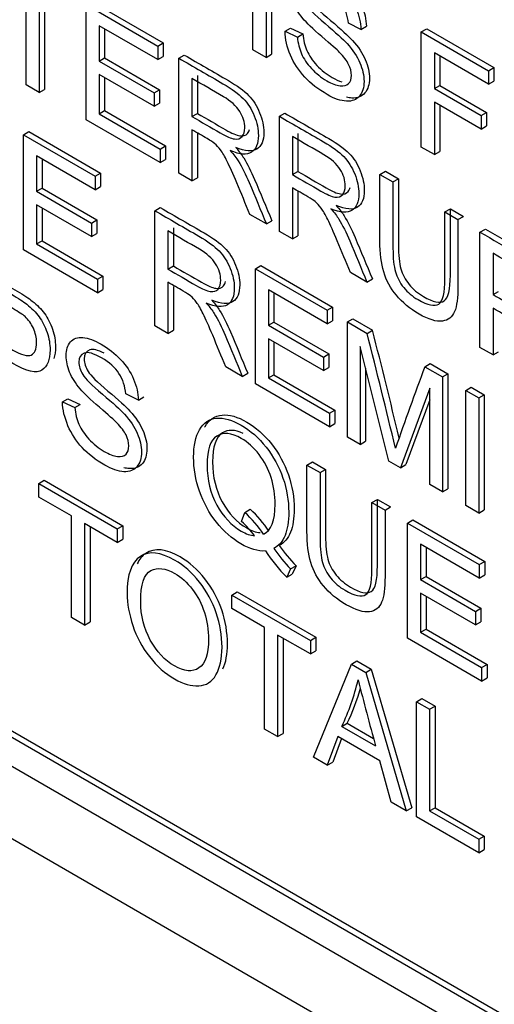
# Model space of a CAD drawing. Header units: inches. Extents: x 2 to 538, y -2 to 358.
# Tile 97 of 119: x 510.354 to 510.662, y 266.106 to 266.745. Entities that reach past the tile are written whole.
import ezdxf

# ---------------------------------------------------------------- set-up
doc = ezdxf.new("R2010")
doc.units = ezdxf.units.IN
doc.header["$MEASUREMENT"] = 0
doc.layers.add('Default', color=7, linetype='Continuous')
doc.layers.add('LAB20180', color=7, linetype='Continuous')

# ---------------------------------------------------------------- blocks, each defined once
blk = doc.blocks.new('SE6')
at = {"layer": 'LAB20180', "color": 7, "linetype": 'Continuous'}
for p, q in [((510.50562, 266.72553), (510.50562, 266.80022)), ((510.51414, 266.7953), (510.51414, 266.72061)), ((510.51768, 266.79735), (510.51768, 266.72265)), ((510.35822, 266.70268), (510.35822, 266.76857)), ((510.36674, 266.76365), (510.36674, 266.69776)), ((510.37027, 266.76161), (510.37027, 266.6998)), ((510.40079, 266.75687), (510.4474, 266.72996)), ((510.39725, 266.68014), (510.39725, 266.75483)), ((510.39725, 266.75483), (510.44386, 266.72792)), ((510.57577, 266.7387), (510.56759, 266.74273)), ((510.44386, 266.71912), (510.40573, 266.74114)), ((510.40573, 266.74114), (510.40573, 266.71818)), ((510.40926, 266.7391), (510.40926, 266.72022)), ((510.52645, 266.73751), (510.52999, 266.73955)), ((510.52645, 266.73751), (510.5345, 266.73376)), ((510.52999, 266.73955), (510.53803, 266.7358)), ((510.5345, 266.73376), (510.53803, 266.7358)), ((510.57577, 266.7387), (510.57931, 266.74074)), ((510.61493, 266.73711), (510.61847, 266.73915)), ((510.61493, 266.66242), (510.61493, 266.73711)), ((510.61493, 266.73711), (510.65853, 266.71194)), ((510.61847, 266.73915), (510.66207, 266.71398)), ((510.44386, 266.72792), (510.4474, 266.72996)), ((510.4474, 266.72996), (510.4474, 266.72117)), ((510.44386, 266.72792), (510.44386, 266.71912)), ((510.51414, 266.72061), (510.50562, 266.72553)), ((510.65853, 266.70319), (510.62346, 266.72345)), ((510.62346, 266.72345), (510.62346, 266.70029)), ((510.40573, 266.71818), (510.40926, 266.72022)), ((510.40573, 266.71818), (510.44141, 266.69758)), ((510.40926, 266.72022), (510.44494, 266.69962)), ((510.44386, 266.71912), (510.4474, 266.72117)), ((510.4575, 266.72004), (510.46104, 266.72208)), ((510.4575, 266.64535), (510.4575, 266.72004)), ((510.51414, 266.72061), (510.51768, 266.72265)), ((510.62699, 266.7214), (510.62699, 266.70233)), ((510.65853, 266.71194), (510.66207, 266.71398)), ((510.65853, 266.71194), (510.65853, 266.70319)), ((510.66207, 266.71398), (510.66207, 266.70524)), ((510.44141, 266.68883), (510.40573, 266.70943)), ((510.40573, 266.70943), (510.40573, 266.68399)), ((510.40926, 266.70739), (510.40926, 266.68603)), ((510.46602, 266.70687), (510.46602, 266.68218)), ((510.46956, 266.70892), (510.46956, 266.68422)), ((510.65853, 266.70319), (510.66207, 266.70524)), ((510.36674, 266.69776), (510.35822, 266.70268)), ((510.36674, 266.69776), (510.37027, 266.6998)), ((510.44141, 266.69758), (510.44494, 266.69962)), ((510.44141, 266.69758), (510.44141, 266.68883)), ((510.44494, 266.69962), (510.44494, 266.69088)), ((510.62346, 266.70029), (510.62699, 266.70233)), ((510.62346, 266.70029), (510.6538, 266.68277)), ((510.62699, 266.70233), (510.65733, 266.68481)), ((510.6538, 266.67402), (510.62346, 266.69154)), ((510.62346, 266.69154), (510.62346, 266.6575)), ((510.40573, 266.68399), (510.40926, 266.68603)), ((510.40926, 266.68603), (510.4489, 266.66315)), ((510.44141, 266.68883), (510.44494, 266.69088)), ((510.62699, 266.6895), (510.62699, 266.65954)), ((510.6538, 266.68277), (510.65733, 266.68481)), ((510.65733, 266.68481), (510.65733, 266.67606)), ((510.44537, 266.65236), (510.39725, 266.68014)), ((510.40573, 266.68399), (510.44537, 266.6611)), ((510.46602, 266.68218), (510.46956, 266.68422)), ((510.52279, 266.68235), (510.52633, 266.68439)), ((510.52279, 266.60766), (510.52279, 266.68235)), ((510.6538, 266.68277), (510.6538, 266.67402)), ((510.35656, 266.67036), (510.36009, 266.6724)), ((510.36009, 266.6724), (510.4067, 266.64549)), ((510.46602, 266.67358), (510.46602, 266.64043)), ((510.6538, 266.67402), (510.65733, 266.67606)), ((510.35656, 266.59567), (510.35656, 266.67036)), ((510.35656, 266.67036), (510.40317, 266.64345)), ((510.46956, 266.67153), (510.46956, 266.64247)), ((510.53131, 266.66918), (510.53131, 266.64448)), ((510.53485, 266.67122), (510.53485, 266.64652)), ((510.44537, 266.6611), (510.4489, 266.66315)), ((510.44537, 266.6611), (510.44537, 266.65236)), ((510.4489, 266.66315), (510.4489, 266.6544)), ((510.62346, 266.6575), (510.61493, 266.66242)), ((510.62346, 266.6575), (510.62699, 266.65954)), ((510.40317, 266.63466), (510.36508, 266.65665)), ((510.36508, 266.65665), (510.36508, 266.63369)), ((510.36862, 266.65461), (510.36862, 266.63573)), ((510.44537, 266.65236), (510.4489, 266.6544)), ((510.53131, 266.64448), (510.53485, 266.64652)), ((510.58808, 266.64466), (510.59161, 266.6467)), ((510.59161, 266.6467), (510.60009, 266.6418)), ((510.40317, 266.64345), (510.4067, 266.64549)), ((510.40317, 266.64345), (510.40317, 266.63466)), ((510.4067, 266.64549), (510.4067, 266.6367)), ((510.46602, 266.64043), (510.4575, 266.64535)), ((510.46602, 266.64043), (510.46956, 266.64247)), ((510.58808, 266.64466), (510.59656, 266.63976)), ((510.59656, 266.63976), (510.60009, 266.6418)), ((510.36508, 266.63369), (510.36862, 266.63573)), ((510.36508, 266.63369), (510.40076, 266.61309)), ((510.36862, 266.63573), (510.40429, 266.61513)), ((510.40317, 266.63466), (510.4067, 266.6367)), ((510.53131, 266.63588), (510.53131, 266.60274)), ((510.53485, 266.63384), (510.53485, 266.60478)), ((510.40076, 266.60434), (510.36508, 266.62494)), ((510.36508, 266.62494), (510.36508, 266.5995)), ((510.36862, 266.6229), (510.36862, 266.60154)), ((510.4419, 266.62109), (510.44544, 266.62313)), ((510.4419, 266.5464), (510.4419, 266.62109)), ((510.6303, 266.62028), (510.63383, 266.62232)), ((510.63383, 266.62232), (510.64231, 266.61743)), ((510.40076, 266.61309), (510.40429, 266.61513)), ((510.40429, 266.61513), (510.40429, 266.60638)), ((510.51436, 266.61253), (510.50364, 266.61871)), ((510.51436, 266.61253), (510.51789, 266.61457)), ((510.6303, 266.62028), (510.63878, 266.61538)), ((510.63878, 266.61538), (510.64231, 266.61743)), ((510.40076, 266.61309), (510.40076, 266.60434)), ((510.45392, 266.60999), (510.45392, 266.58524)), ((510.65307, 266.60714), (510.6566, 266.60918)), ((510.40076, 266.60434), (510.40429, 266.60638)), ((510.45038, 266.60795), (510.45038, 266.5832)), ((510.53131, 266.60274), (510.52279, 266.60766)), ((510.53131, 266.60274), (510.53485, 266.60478)), ((510.65307, 266.53244), (510.65307, 266.60714)), ((510.40467, 266.56789), (510.35656, 266.59567)), ((510.36508, 266.5995), (510.36862, 266.60154)), ((510.36508, 266.5995), (510.40467, 266.57664)), ((510.36862, 266.60154), (510.40821, 266.57868)), ((510.66154, 266.59344), (510.66154, 266.56666)), ((510.45038, 266.5832), (510.45392, 266.58524)), ((510.50719, 266.5834), (510.51073, 266.58544)), ((510.50719, 266.5087), (510.50719, 266.5834)), ((510.50719, 266.5834), (510.5538, 266.55649)), ((510.51073, 266.58544), (510.55734, 266.55853)), ((510.40467, 266.57664), (510.40821, 266.57868)), ((510.40467, 266.57664), (510.40467, 266.56789)), ((510.40821, 266.57868), (510.40821, 266.56993)), ((510.57964, 266.57483), (510.56893, 266.58102)), ((510.57964, 266.57483), (510.58318, 266.57687)), ((510.40467, 266.56789), (510.40821, 266.56993)), ((510.45038, 266.57465), (510.45038, 266.5415)), ((510.45392, 266.57183), (510.45392, 266.54354)), ((510.5538, 266.54769), (510.51567, 266.5697)), ((510.51567, 266.5697), (510.51567, 266.54675)), ((510.5192, 266.56766), (510.5192, 266.54879)), ((510.66154, 266.56666), (510.66508, 266.5687)), ((510.5538, 266.55649), (510.55734, 266.55853)), ((510.55734, 266.55853), (510.55734, 266.54973)), ((510.66154, 266.55786), (510.66154, 266.52755)), ((510.5538, 266.55649), (510.5538, 266.54769)), ((510.56697, 266.54888), (510.57051, 266.55092)), ((510.57051, 266.55092), (510.58329, 266.54354)), ((510.45038, 266.5415), (510.4419, 266.5464)), ((510.51567, 266.54675), (510.5192, 266.54879)), ((510.51567, 266.54675), (510.55135, 266.52615)), ((510.5192, 266.54879), (510.55488, 266.52819)), ((510.5538, 266.54769), (510.55734, 266.54973)), ((510.56697, 266.47419), (510.56697, 266.54888)), ((510.56697, 266.54888), (510.57975, 266.5415)), ((510.45038, 266.5415), (510.45392, 266.54354)), ((510.55135, 266.5174), (510.51567, 266.538)), ((510.51567, 266.538), (510.51567, 266.51256)), ((510.57975, 266.5415), (510.58329, 266.54354)), ((510.5192, 266.53596), (510.5192, 266.5146)), ((510.59387, 266.45866), (510.57519, 266.53305)), ((510.57519, 266.53305), (510.57519, 266.46944)), ((510.66154, 266.52755), (510.65307, 266.53244)), ((510.55135, 266.52615), (510.55488, 266.52819)), ((510.55135, 266.52615), (510.55135, 266.5174)), ((510.55488, 266.52819), (510.55488, 266.51944)), ((510.66154, 266.52755), (510.66508, 266.52959)), ((510.49871, 266.5136), (510.48804, 266.51976)), ((510.55135, 266.5174), (510.55488, 266.51944)), ((510.57873, 266.51897), (510.57873, 266.47149)), ((510.61728, 266.51984), (510.62082, 266.52188)), ((510.61728, 266.51984), (510.62864, 266.51328)), ((510.62082, 266.52188), (510.63218, 266.51532)), ((510.49871, 266.5136), (510.50225, 266.51564)), ((510.51567, 266.51256), (510.5192, 266.5146)), ((510.51567, 266.51256), (510.55531, 266.48967)), ((510.5192, 266.5146), (510.55884, 266.49171)), ((510.62864, 266.51328), (510.63218, 266.51532)), ((510.62864, 266.51328), (510.62864, 266.43858)), ((510.63218, 266.51532), (510.63218, 266.44062)), ((510.55531, 266.48092), (510.50719, 266.5087)), ((510.62042, 266.5059), (510.6014, 266.45431)), ((510.62042, 266.44333), (510.62042, 266.5059)), ((510.64379, 266.50453), (510.64733, 266.50657)), ((510.64733, 266.50657), (510.65585, 266.50165)), ((510.43125, 266.49821), (510.42303, 266.50226)), ((510.43125, 266.49821), (510.43479, 266.50025)), ((510.64379, 266.42984), (510.64379, 266.50453)), ((510.64379, 266.50453), (510.65231, 266.49961)), ((510.65231, 266.49961), (510.65585, 266.50165)), ((510.65231, 266.49961), (510.65231, 266.42492)), ((510.65585, 266.50165), (510.65585, 266.42696)), ((510.38189, 266.49709), (510.38542, 266.49913)), ((510.38189, 266.49709), (510.38993, 266.49334)), ((510.38542, 266.49913), (510.39347, 266.49538)), ((510.38993, 266.49334), (510.39347, 266.49538)), ((510.62042, 266.49835), (510.60494, 266.45635)), ((510.55531, 266.48967), (510.55884, 266.49171)), ((510.55531, 266.48967), (510.55531, 266.48092)), ((510.55884, 266.49171), (510.55884, 266.48297)), ((510.55531, 266.48092), (510.55884, 266.48297)), ((510.57519, 266.46944), (510.56697, 266.47419)), ((510.57519, 266.46944), (510.57873, 266.47149)), ((510.5407, 266.45609), (510.54423, 266.45813)), ((510.5407, 266.45609), (510.54922, 266.45117)), ((510.54423, 266.45813), (510.55275, 266.45321)), ((510.6014, 266.45431), (510.59387, 266.45866)), ((510.6014, 266.45431), (510.60494, 266.45635)), ((510.54922, 266.45117), (510.55275, 266.45321)), ((510.36652, 266.44412), (510.37006, 266.44616)), ((510.36652, 266.43532), (510.36652, 266.44412)), ((510.36652, 266.44412), (510.41752, 266.41467)), ((510.37006, 266.44616), (510.42106, 266.41671)), ((510.62864, 266.43858), (510.62042, 266.44333)), ((510.62864, 266.43858), (510.63218, 266.44062)), ((509.97203, 266.43139), (511.56302, 265.51284)), ((510.38778, 266.42305), (510.36652, 266.43532)), ((510.58291, 266.43172), (510.58645, 266.43376)), ((510.58291, 266.43172), (510.59139, 266.42682)), ((510.58645, 266.43376), (510.59493, 266.42886)), ((510.65231, 266.42492), (510.64379, 266.42984)), ((510.10494, 266.42447), (511.43011, 265.65938)), ((510.38778, 266.35715), (510.38778, 266.42305)), ((510.49822, 266.41934), (510.50028, 266.4253)), ((510.50028, 266.4253), (510.50382, 266.42735)), ((510.59139, 266.42682), (510.59493, 266.42886)), ((510.65231, 266.42492), (510.65585, 266.42696)), ((510.1014, 266.42243), (511.42657, 265.65734)), ((510.41752, 266.40588), (510.39626, 266.41815)), ((510.39626, 266.41815), (510.39626, 266.35225)), ((510.41752, 266.41467), (510.42106, 266.41671)), ((510.42106, 266.41671), (510.42106, 266.40792)), ((510.60598, 266.4184), (510.60952, 266.42044)), ((510.60598, 266.3437), (510.60598, 266.4184)), ((510.60598, 266.4184), (510.65259, 266.39149)), ((510.60952, 266.42044), (510.65613, 266.39353)), ((510.3998, 266.41611), (510.3998, 266.3543)), ((510.41752, 266.41467), (510.41752, 266.40588)), ((510.1014, 266.40365), (511.42657, 265.63856)), ((510.41752, 266.40588), (510.42106, 266.40792)), ((510.65259, 266.38269), (510.6145, 266.40468)), ((510.6145, 266.40468), (510.6145, 266.38172)), ((510.61804, 266.40264), (510.61804, 266.38376)), ((510.65259, 266.39149), (510.65613, 266.39353)), ((510.65259, 266.39149), (510.65259, 266.38269)), ((510.65613, 266.39353), (510.65613, 266.38473)), ((510.53006, 266.38863), (510.52757, 266.38321)), ((510.52757, 266.38321), (510.5311, 266.38525)), ((510.53006, 266.38863), (510.5336, 266.39067)), ((510.5336, 266.39067), (510.5311, 266.38525)), ((510.65259, 266.38269), (510.65613, 266.38473)), ((510.6145, 266.38172), (510.61804, 266.38376)), ((510.6145, 266.38172), (510.65018, 266.36112)), ((510.61804, 266.38376), (510.65372, 266.36316)), ((510.49193, 266.37171), (510.49547, 266.37375)), ((510.49193, 266.36291), (510.49193, 266.37171)), ((510.49193, 266.37171), (510.54293, 266.34227)), ((510.49547, 266.37375), (510.54647, 266.34431)), ((510.65018, 266.35238), (510.6145, 266.37298)), ((510.6145, 266.37298), (510.6145, 266.34753)), ((510.61804, 266.37093), (510.61804, 266.34957)), ((510.51315, 266.35066), (510.49193, 266.36291)), ((510.65018, 266.36112), (510.65372, 266.36316)), ((510.65018, 266.36112), (510.65018, 266.35238)), ((510.65372, 266.36316), (510.65372, 266.35442)), ((510.39626, 266.35225), (510.38778, 266.35715)), ((510.39626, 266.35225), (510.3998, 266.3543)), ((510.65018, 266.35238), (510.65372, 266.35442)), ((510.51315, 266.28477), (510.51315, 266.35066)), ((510.6145, 266.34753), (510.61804, 266.34957)), ((510.6145, 266.34753), (510.6541, 266.32467)), ((510.61804, 266.34957), (510.65763, 266.32671)), ((510.54293, 266.33347), (510.52167, 266.34574)), ((510.52167, 266.34574), (510.52167, 266.27985)), ((510.52521, 266.3437), (510.52521, 266.28189)), ((510.54293, 266.34227), (510.54647, 266.34431)), ((510.54293, 266.34227), (510.54293, 266.33347)), ((510.54647, 266.34431), (510.54647, 266.33551)), ((510.6541, 266.31592), (510.60598, 266.3437)), ((510.54293, 266.33347), (510.54647, 266.33551)), ((510.54487, 266.26646), (510.56953, 266.32691)), ((510.56953, 266.32691), (510.57307, 266.32895)), ((510.56953, 266.32691), (510.57896, 266.32147)), ((510.57307, 266.32895), (510.58249, 266.32351)), ((510.57896, 266.32147), (510.58249, 266.32351)), ((510.57896, 266.32147), (510.60521, 266.23162)), ((510.58249, 266.32351), (510.60874, 266.23366)), ((510.6541, 266.32467), (510.65763, 266.32671)), ((510.6541, 266.32467), (510.6541, 266.31592)), ((510.65763, 266.32671), (510.65763, 266.31797)), ((510.6541, 266.31592), (510.65763, 266.31797)), ((510.61184, 266.30248), (510.61537, 266.30453)), ((510.61184, 266.22779), (510.61184, 266.30248)), ((510.61184, 266.30248), (510.62036, 266.29756)), ((510.61537, 266.30453), (510.62389, 266.29961)), ((510.62036, 266.29756), (510.62389, 266.29961)), ((510.62036, 266.29756), (510.62036, 266.23162)), ((510.62389, 266.29961), (510.62389, 266.23366)), ((510.52167, 266.27985), (510.51315, 266.28477)), ((510.56338, 266.28643), (510.56691, 266.28847)), ((510.56338, 266.28643), (510.58528, 266.27379)), ((510.56691, 266.28847), (510.58397, 266.27862)), ((510.52167, 266.27985), (510.52521, 266.28189)), ((510.56079, 266.27987), (510.55386, 266.26126)), ((510.56308, 266.27855), (510.5574, 266.2633)), ((510.58804, 266.26414), (510.56079, 266.27987)), ((510.55386, 266.26126), (510.54487, 266.26646)), ((510.55386, 266.26126), (510.5574, 266.2633)), ((510.59544, 266.23726), (510.58804, 266.26414)), ((510.60521, 266.23162), (510.59544, 266.23726)), ((510.60521, 266.23162), (510.60874, 266.23366)), ((510.62036, 266.23162), (510.62389, 266.23366)), ((510.62036, 266.23162), (510.65225, 266.21321)), ((510.62389, 266.23366), (510.65578, 266.21525)), ((510.65225, 266.20446), (510.61184, 266.22779)), ((510.65225, 266.21321), (510.65578, 266.21525)), ((510.65225, 266.21321), (510.65225, 266.20446)), ((510.65578, 266.21525), (510.65578, 266.2065)), ((510.65225, 266.20446), (510.65578, 266.2065))]:
    blk.add_line(p, q, dxfattribs=at)
for centre, radius, start, end in [((505.3079, 265.20009), 5.43984, 13.46655, 14.27582), ((505.31143, 265.20213), 5.43984, 13.51656, 14.27582), ((512.77323, 265.71152), 2.3025, 159.4479, 160.84815), ((510.45398, 266.37299), 0.06987, 33.09955, 48.48797), ((510.45751, 266.37503), 0.06987, 33.09955, 48.48797), ((510.45921, 266.37476), 0.05924, 36.70885, 48.81022), ((510.6166, 266.47044), 0.11512, 215.31659, 223.86196), ((510.60731, 266.46202), 0.11211, 213.39689, 224.66233), ((510.61307, 266.4684), 0.11512, 215.31659, 223.86196), ((510.41501, 266.35545), 0.16363, 335.05426, 346.26608), ((512.17381, 266.71667), 1.64911, 194.03981, 195.57842), ((510.41854, 266.35749), 0.16363, 335.05426, 343.58381)]:
    blk.add_arc(centre, radius, start, end, dxfattribs=at)
for points, knots in [([(510.65987, 266.78082), (510.65987, 266.79314), (510.66275, 266.80117), (510.66847, 266.80487), (510.67422, 266.80858), (510.68164, 266.8078), (510.69666, 266.79913), (510.70204, 266.79438), (510.70682, 266.7883), (510.71158, 266.78223), (510.71526, 266.77557), (510.71775, 266.76827), (510.72026, 266.76091), (510.7215, 266.75353), (510.7215, 266.73853), (510.72016, 266.73254), (510.71491, 266.72364), (510.71117, 266.72128), (510.70635, 266.72098), (510.70149, 266.72068), (510.69628, 266.72223), (510.68461, 266.72896), (510.67919, 266.73373), (510.67441, 266.73992), (510.66965, 266.74608), (510.66602, 266.75276), (510.66357, 266.76004), (510.66111, 266.76735), (510.65987, 266.77426), (510.65987, 266.78082)], [0, 0, 0, 0, 0.133288, 0.133288, 0.133288, 0.256521, 0.256521, 0.337119, 0.337119, 0.337119, 0.417249, 0.417249, 0.417249, 0.502221, 0.502221, 0.588326, 0.588326, 0.674431, 0.674431, 0.674431, 0.752879, 0.752879, 0.837964, 0.837964, 0.837964, 0.918255, 0.918255, 0.918255, 1, 1, 1, 1]), ([(510.54388, 266.78117), (510.54728, 266.78072), (510.55099, 266.77936), (510.55985, 266.77424), (510.56407, 266.77091), (510.57139, 266.76311), (510.57418, 266.75886), (510.57612, 266.75431), (510.57809, 266.74969), (510.57918, 266.74514), (510.57931, 266.74074)], [0.7304947, 0.7304947, 0.7304947, 0.7304947, 0.7923876, 0.7923876, 0.8647171, 0.8647171, 0.9370466, 0.9370466, 0.9370466, 1, 1, 1, 1]), ([(510.5345, 266.73376), (510.53484, 266.72978), (510.53575, 266.72618), (510.53712, 266.72295), (510.53849, 266.71973), (510.5407, 266.71651), (510.54362, 266.71338), (510.5466, 266.7102), (510.54986, 266.70754), (510.55679, 266.70354), (510.55967, 266.70242), (510.56217, 266.70213), (510.56465, 266.70183), (510.56652, 266.7023), (510.56772, 266.70354), (510.56895, 266.70481), (510.56953, 266.70662), (510.56953, 266.71124), (510.56897, 266.71356), (510.56656, 266.71843), (510.56458, 266.72106), (510.56191, 266.72379), (510.5602, 266.72555), (510.55636, 266.72899), (510.54448, 266.73912), (510.54035, 266.74305), (510.53798, 266.74591), (510.53496, 266.74956), (510.53265, 266.75316), (510.53114, 266.75682), (510.52965, 266.76042), (510.52886, 266.764), (510.52886, 266.7712), (510.52981, 266.77418), (510.53161, 266.77642), (510.53343, 266.77867), (510.53618, 266.77955), (510.53971, 266.7792), (510.54327, 266.77885), (510.54719, 266.77746), (510.55632, 266.7722), (510.56054, 266.76887), (510.56785, 266.76106), (510.57065, 266.75682), (510.57259, 266.75227), (510.57456, 266.74765), (510.57564, 266.7431), (510.57577, 266.7387)], [0, 0, 0, 0, 0.049902, 0.049902, 0.049902, 0.098615, 0.098615, 0.098615, 0.157139, 0.157139, 0.209466, 0.209466, 0.209466, 0.249984, 0.249984, 0.249984, 0.285794, 0.285794, 0.322383, 0.322383, 0.358973, 0.358973, 0.358973, 0.432052, 0.432052, 0.505131, 0.505131, 0.505131, 0.55897, 0.55897, 0.55897, 0.609498, 0.609498, 0.665152, 0.665152, 0.665152, 0.726574, 0.726574, 0.726574, 0.792388, 0.792388, 0.864717, 0.864717, 0.937047, 0.937047, 0.937047, 1, 1, 1, 1]), ([(510.56759, 266.74273), (510.56712, 266.74767), (510.56566, 266.75204), (510.56058, 266.75975), (510.55683, 266.7631), (510.54672, 266.76894), (510.54298, 266.77001), (510.53824, 266.76837), (510.53708, 266.76641), (510.53708, 266.76064), (510.5379, 266.75793), (510.53958, 266.75528), (510.54125, 266.75262), (510.54552, 266.74832), (510.55244, 266.74253), (510.55938, 266.73673), (510.56411, 266.73237), (510.56673, 266.72951), (510.5705, 266.72541), (510.57327, 266.72121), (510.57504, 266.71711), (510.57682, 266.71298), (510.57775, 266.70893), (510.57775, 266.70098), (510.57676, 266.69783), (510.57482, 266.69547), (510.57285, 266.69307), (510.57, 266.69199), (510.56635, 266.69216), (510.56265, 266.69234), (510.55851, 266.69375), (510.5481, 266.69977), (510.54319, 266.70359), (510.53927, 266.70784), (510.53534, 266.71211), (510.53222, 266.71684), (510.52998, 266.72205), (510.52772, 266.72732), (510.52654, 266.73249), (510.52645, 266.73751)], [0, 0, 0, 0, 0.056758, 0.056758, 0.113516, 0.113516, 0.172742, 0.172742, 0.231968, 0.231968, 0.283552, 0.283552, 0.283552, 0.363794, 0.363794, 0.363794, 0.45064, 0.45064, 0.45064, 0.513298, 0.513298, 0.513298, 0.5715, 0.5715, 0.629702, 0.629702, 0.629702, 0.695096, 0.695096, 0.695096, 0.766665, 0.766665, 0.856962, 0.856962, 0.856962, 0.928214, 0.928214, 0.928214, 1, 1, 1, 1]), ([(510.55379, 266.7689), (510.54946, 266.77119), (510.54625, 266.77196), (510.54178, 266.77041), (510.54062, 266.76845), (510.54062, 266.76268), (510.54143, 266.75998), (510.54311, 266.75732), (510.54479, 266.75466), (510.54905, 266.75036), (510.55598, 266.74457), (510.56292, 266.73877), (510.56764, 266.73441), (510.57027, 266.73155), (510.57404, 266.72745), (510.57681, 266.72325), (510.57857, 266.71915), (510.58035, 266.71502), (510.58129, 266.71098), (510.58129, 266.70302), (510.5803, 266.69987), (510.57836, 266.69751), (510.57639, 266.69511), (510.57354, 266.69403), (510.56988, 266.6942), (510.56873, 266.69426), (510.56754, 266.69443), (510.56631, 266.69473)], [0.1199441, 0.1199441, 0.1199441, 0.1199441, 0.1727421, 0.1727421, 0.2319679, 0.2319679, 0.2835517, 0.2835517, 0.2835517, 0.3637941, 0.3637941, 0.3637941, 0.4506396, 0.4506396, 0.4506396, 0.5132984, 0.5132984, 0.5132984, 0.5715002, 0.5715002, 0.6297021, 0.6297021, 0.6297021, 0.695096, 0.695096, 0.695096, 0.7173522, 0.7173522, 0.7173522, 0.7173522]), ([(510.53803, 266.7358), (510.53838, 266.73182), (510.53928, 266.72822), (510.54066, 266.72499), (510.54203, 266.72178), (510.54423, 266.71855), (510.54716, 266.71542), (510.55014, 266.71224), (510.5534, 266.70958), (510.55932, 266.70616), (510.56141, 266.70522), (510.5633, 266.70467)], [0, 0, 0, 0, 0.0499021, 0.0499021, 0.0499021, 0.0986153, 0.0986153, 0.0986153, 0.157139, 0.157139, 0.1934314, 0.1934314, 0.1934314, 0.1934314]), ([(510.4575, 266.72004), (510.46704, 266.71454), (510.47658, 266.70903), (510.48612, 266.70352), (510.49189, 266.70019), (510.49624, 266.69698), (510.50226, 266.69082), (510.50463, 266.68712), (510.50644, 266.68265), (510.50823, 266.67822), (510.50915, 266.67393), (510.50915, 266.66453), (510.50764, 266.66098), (510.50467, 266.65907), (510.50168, 266.65714), (510.49714, 266.65745), (510.4909, 266.66006)], [0, 0, 0, 0, 0.318493, 0.318493, 0.318493, 0.446224, 0.446224, 0.573954, 0.573954, 0.573954, 0.684812, 0.684812, 0.829469, 0.829469, 0.829469, 1, 1, 1, 1]), ([(510.46104, 266.72208), (510.47058, 266.71658), (510.48012, 266.71107), (510.48966, 266.70556), (510.49543, 266.70223), (510.49977, 266.69903), (510.5058, 266.69286), (510.50817, 266.68916), (510.50997, 266.68469), (510.51176, 266.68026), (510.51268, 266.67597), (510.51268, 266.66657), (510.51118, 266.66302), (510.50821, 266.66111), (510.50522, 266.65918), (510.50068, 266.65949), (510.49444, 266.6621)], [0, 0, 0, 0, 0.318493, 0.318493, 0.318493, 0.446224, 0.446224, 0.573954, 0.573954, 0.573954, 0.684812, 0.684812, 0.829469, 0.829469, 0.829469, 1, 1, 1, 1]), ([(510.46602, 266.68218), (510.47215, 266.67864), (510.47828, 266.6751), (510.4844, 266.67157), (510.48832, 266.6693), (510.49137, 266.66799), (510.49357, 266.66766), (510.49575, 266.66734), (510.49744, 266.66781), (510.4986, 266.66923), (510.49975, 266.67062), (510.50033, 266.67251), (510.50033, 266.67847), (510.49921, 266.682), (510.49701, 266.68555), (510.49479, 266.68915), (510.49124, 266.69231), (510.48647, 266.69507), (510.47965, 266.69901), (510.47284, 266.70294), (510.46602, 266.70687)], [0, 0, 0, 0, 0.228533, 0.228533, 0.228533, 0.344075, 0.344075, 0.344075, 0.424516, 0.424516, 0.424516, 0.498851, 0.498851, 0.60656, 0.60656, 0.60656, 0.745734, 0.745734, 0.745734, 1, 1, 1, 1]), ([(510.46956, 266.68422), (510.47569, 266.68068), (510.48181, 266.67714), (510.48794, 266.67361), (510.49185, 266.67135), (510.49491, 266.67003), (510.4971, 266.66971), (510.49929, 266.66938), (510.50098, 266.66985), (510.50214, 266.67127), (510.50273, 266.67199), (510.50316, 266.67283), (510.50345, 266.67381)], [0, 0, 0, 0, 0.2285335, 0.2285335, 0.2285335, 0.3440753, 0.3440753, 0.3440753, 0.4245158, 0.4245158, 0.4245158, 0.4626404, 0.4626404, 0.4626404, 0.4626404]), ([(510.52279, 266.68235), (510.53233, 266.67684), (510.54187, 266.67133), (510.55141, 266.66583), (510.55718, 266.6625), (510.56153, 266.65929), (510.56755, 266.65313), (510.56992, 266.64943), (510.57173, 266.64495), (510.57351, 266.64053), (510.57439, 266.63626), (510.57439, 266.62686), (510.57293, 266.62329), (510.56996, 266.62137), (510.56697, 266.61945), (510.56239, 266.61978), (510.55619, 266.62237)], [0, 0, 0, 0, 0.318597, 0.318597, 0.318597, 0.446369, 0.446369, 0.574141, 0.574141, 0.574141, 0.684906, 0.684906, 0.829441, 0.829441, 0.829441, 1, 1, 1, 1]), ([(510.52633, 266.68439), (510.53587, 266.67888), (510.54541, 266.67337), (510.55495, 266.66787), (510.56071, 266.66454), (510.56506, 266.66133), (510.57109, 266.65517), (510.57345, 266.65147), (510.57526, 266.64699), (510.57705, 266.64257), (510.57793, 266.6383), (510.57793, 266.62891), (510.57647, 266.62533), (510.5735, 266.62341), (510.57051, 266.62149), (510.56592, 266.62182), (510.55972, 266.62441)], [0, 0, 0, 0, 0.318597, 0.318597, 0.318597, 0.446369, 0.446369, 0.574141, 0.574141, 0.574141, 0.684906, 0.684906, 0.829441, 0.829441, 0.829441, 1, 1, 1, 1]), ([(510.50364, 266.61871), (510.5008, 266.62554), (510.49796, 266.63236), (510.49512, 266.63919), (510.49265, 266.64511), (510.49056, 266.64972), (510.48892, 266.65305), (510.4873, 266.65635), (510.48587, 266.65884), (510.48457, 266.66053), (510.48331, 266.66218), (510.48203, 266.66359), (510.4807, 266.66476), (510.47973, 266.66561), (510.47812, 266.6666), (510.47592, 266.66786), (510.47262, 266.66977), (510.46932, 266.67167), (510.46602, 266.67358)], [0, 0, 0, 0, 0.307176, 0.307176, 0.307176, 0.516403, 0.516403, 0.516403, 0.634791, 0.634791, 0.634791, 0.716811, 0.716811, 0.716811, 0.809183, 0.809183, 0.809183, 1, 1, 1, 1]), ([(510.53131, 266.64448), (510.53744, 266.64094), (510.54356, 266.63741), (510.54969, 266.63387), (510.55356, 266.63164), (510.55666, 266.63029), (510.55886, 266.62997), (510.56104, 266.62965), (510.56273, 266.63012), (510.56389, 266.63154), (510.56503, 266.63293), (510.56561, 266.63482), (510.56561, 266.64078), (510.56449, 266.64431), (510.56226, 266.64789), (510.56004, 266.65143), (510.55653, 266.65462), (510.55176, 266.65738), (510.54494, 266.66131), (510.53813, 266.66525), (510.53131, 266.66918)], [0, 0, 0, 0, 0.2286, 0.2286, 0.2286, 0.34417, 0.34417, 0.34417, 0.424634, 0.424634, 0.424634, 0.499118, 0.499118, 0.607044, 0.607044, 0.607044, 0.745746, 0.745746, 0.745746, 1, 1, 1, 1]), ([(510.4909, 266.66006), (510.49318, 266.6575), (510.4949, 266.65527), (510.49607, 266.65335), (510.49855, 266.64927), (510.50093, 266.64458), (510.50317, 266.63931), (510.50696, 266.63039), (510.51063, 266.62146), (510.51436, 266.61253)], [0, 0, 0, 0, 0.160192, 0.160192, 0.160192, 0.45337, 0.45337, 0.45337, 1, 1, 1, 1]), ([(510.49444, 266.6621), (510.49672, 266.65954), (510.49844, 266.65731), (510.4996, 266.65539), (510.50208, 266.65131), (510.50446, 266.64662), (510.5067, 266.64135), (510.51049, 266.63244), (510.51416, 266.6235), (510.51789, 266.61457)], [0, 0, 0, 0, 0.160192, 0.160192, 0.160192, 0.45337, 0.45337, 0.45337, 1, 1, 1, 1]), ([(510.53485, 266.64652), (510.54097, 266.64299), (510.5471, 266.63945), (510.55323, 266.63591), (510.5571, 266.63368), (510.5602, 266.63233), (510.56239, 266.63201), (510.56457, 266.63169), (510.56627, 266.63216), (510.56743, 266.63358), (510.56801, 266.63429), (510.56845, 266.63513), (510.56874, 266.6361)], [0, 0, 0, 0, 0.2285996, 0.2285996, 0.2285996, 0.3441699, 0.3441699, 0.3441699, 0.4246337, 0.4246337, 0.4246337, 0.4626694, 0.4626694, 0.4626694, 0.4626694]), ([(510.63878, 266.61538), (510.63878, 266.60101), (510.63878, 266.58663), (510.63878, 266.57225), (510.63878, 266.56475), (510.63805, 266.5592), (510.63512, 266.55205), (510.63245, 266.55001), (510.62862, 266.54949), (510.6248, 266.54897), (510.6198, 266.55041), (510.60753, 266.55749), (510.60258, 266.56154), (510.59875, 266.56619), (510.59494, 266.57081), (510.59217, 266.57585), (510.5889, 266.58688), (510.58808, 266.59362), (510.58808, 266.60152), (510.58808, 266.6159), (510.58808, 266.63028), (510.58808, 266.64466)], [0, 0, 0, 0, 0.22937, 0.22937, 0.22937, 0.315938, 0.315938, 0.402506, 0.402506, 0.402506, 0.499292, 0.499292, 0.59274, 0.59274, 0.59274, 0.681696, 0.681696, 0.770652, 0.770652, 0.770652, 1, 1, 1, 1]), ([(510.60009, 266.6418), (510.60009, 266.62744), (510.60009, 266.61308), (510.60009, 266.59872), (510.60009, 266.59226), (510.60065, 266.58716), (510.60272, 266.57981), (510.60448, 266.57645), (510.60707, 266.57327), (510.6096, 266.57015), (510.6127, 266.56753), (510.62264, 266.56179), (510.62712, 266.56085), (510.62979, 266.56259), (510.6325, 266.56435), (510.63383, 266.56989), (510.63383, 266.57924), (510.63383, 266.5936), (510.63383, 266.60796), (510.63383, 266.62232)], [0, 0, 0, 0, 0.272466, 0.272466, 0.272466, 0.348793, 0.348793, 0.425119, 0.425119, 0.425119, 0.489948, 0.489948, 0.601301, 0.601301, 0.601301, 0.727536, 0.727536, 0.727536, 1, 1, 1, 1]), ([(510.56893, 266.58102), (510.56609, 266.58785), (510.56325, 266.59467), (510.56041, 266.6015), (510.55794, 266.60741), (510.55584, 266.61203), (510.55421, 266.61536), (510.55259, 266.61866), (510.55115, 266.62115), (510.54986, 266.62284), (510.5486, 266.62449), (510.54728, 266.62592), (510.54599, 266.62706), (510.54502, 266.62792), (510.54341, 266.6289), (510.54121, 266.63017), (510.53791, 266.63207), (510.53461, 266.63398), (510.53131, 266.63588)], [0, 0, 0, 0, 0.30718, 0.30718, 0.30718, 0.51641, 0.51641, 0.51641, 0.634799, 0.634799, 0.634799, 0.716797, 0.716797, 0.716797, 0.809173, 0.809173, 0.809173, 1, 1, 1, 1]), ([(510.59656, 266.63976), (510.59656, 266.6254), (510.59656, 266.61104), (510.59656, 266.59667), (510.59656, 266.59021), (510.59712, 266.58512), (510.59918, 266.57777), (510.60095, 266.57441), (510.60353, 266.57123), (510.60606, 266.56811), (510.60917, 266.56549), (510.61911, 266.55975), (510.62359, 266.55881), (510.62625, 266.56055), (510.62896, 266.56231), (510.6303, 266.56785), (510.6303, 266.57719), (510.6303, 266.59156), (510.6303, 266.60592), (510.6303, 266.62028)], [0, 0, 0, 0, 0.272466, 0.272466, 0.272466, 0.348793, 0.348793, 0.425119, 0.425119, 0.425119, 0.489948, 0.489948, 0.601301, 0.601301, 0.601301, 0.727536, 0.727536, 0.727536, 1, 1, 1, 1]), ([(510.4419, 266.62109), (510.45143, 266.61559), (510.46095, 266.61009), (510.47048, 266.60459), (510.47625, 266.60126), (510.48064, 266.59803), (510.48365, 266.59495), (510.48662, 266.59191), (510.48903, 266.58812), (510.49084, 266.58369), (510.49263, 266.5793), (510.4935, 266.575), (510.4935, 266.5656), (510.49204, 266.56198), (510.4861, 266.55815), (510.4815, 266.55852), (510.4753, 266.56111)], [0, 0, 0, 0, 0.318064, 0.318064, 0.318064, 0.466707, 0.466707, 0.466707, 0.573961, 0.573961, 0.573961, 0.691985, 0.691985, 0.845993, 0.845993, 1, 1, 1, 1]), ([(510.44544, 266.62313), (510.45496, 266.61763), (510.46449, 266.61213), (510.47401, 266.60663), (510.47978, 266.6033), (510.48417, 266.60007), (510.48718, 266.59699), (510.49016, 266.59395), (510.49256, 266.59016), (510.49437, 266.58574), (510.49617, 266.58134), (510.49704, 266.57704), (510.49704, 266.56765), (510.49558, 266.56402), (510.48964, 266.56019), (510.48503, 266.56056), (510.47884, 266.56315)], [0, 0, 0, 0, 0.318064, 0.318064, 0.318064, 0.466707, 0.466707, 0.466707, 0.573961, 0.573961, 0.573961, 0.691985, 0.691985, 0.845993, 0.845993, 1, 1, 1, 1]), ([(510.55619, 266.62237), (510.55847, 266.61981), (510.56019, 266.61757), (510.56135, 266.61566), (510.56383, 266.61157), (510.56622, 266.60689), (510.56845, 266.60162), (510.57224, 266.5927), (510.57591, 266.58376), (510.57964, 266.57483)], [0, 0, 0, 0, 0.160192, 0.160192, 0.160192, 0.45337, 0.45337, 0.45337, 1, 1, 1, 1]), ([(510.55972, 266.62441), (510.56201, 266.62185), (510.56373, 266.61961), (510.56489, 266.6177), (510.56737, 266.61361), (510.56975, 266.60893), (510.57199, 266.60366), (510.57578, 266.59474), (510.57945, 266.5858), (510.58318, 266.57687)], [0, 0, 0, 0, 0.160192, 0.160192, 0.160192, 0.45337, 0.45337, 0.45337, 1, 1, 1, 1]), ([(510.6566, 266.60918), (510.66472, 266.60449), (510.67284, 266.5998), (510.68096, 266.59511), (510.68526, 266.59263), (510.68854, 266.59049), (510.69082, 266.58868), (510.69399, 266.58616), (510.69663, 266.58353), (510.69878, 266.5806), (510.70095, 266.57764), (510.70265, 266.57424), (510.70399, 266.57039), (510.70533, 266.56651), (510.70592, 266.56276), (510.70592, 266.55614), (510.70555, 266.55362), (510.70481, 266.55152)], [0, 0, 0, 0, 0.2166271, 0.2166271, 0.2166271, 0.3045733, 0.3045733, 0.3045733, 0.3808155, 0.3808155, 0.3808155, 0.4539031, 0.4539031, 0.4539031, 0.5334979, 0.5334979, 0.597152, 0.597152, 0.597152, 0.597152]), ([(510.45038, 266.5832), (510.45651, 266.57966), (510.46263, 266.57612), (510.46876, 266.57259), (510.47267, 266.57033), (510.47573, 266.56906), (510.47792, 266.56869), (510.48017, 266.5683), (510.48184, 266.56886), (510.483, 266.57028), (510.48413, 266.57165), (510.48468, 266.57358), (510.48468, 266.57954), (510.48361, 266.58305), (510.47913, 266.5902), (510.47564, 266.59336), (510.47082, 266.59614), (510.46401, 266.60008), (510.4572, 266.60401), (510.45038, 266.60795)], [0, 0, 0, 0, 0.228374, 0.228374, 0.228374, 0.343787, 0.343787, 0.343787, 0.42502, 0.42502, 0.42502, 0.507351, 0.507351, 0.626647, 0.626647, 0.745944, 0.745944, 0.745944, 1, 1, 1, 1]), ([(510.65307, 266.60714), (510.66119, 266.60245), (510.66931, 266.59776), (510.67743, 266.59307), (510.68173, 266.59059), (510.685, 266.58845), (510.68728, 266.58664), (510.69045, 266.58412), (510.69309, 266.58149), (510.69524, 266.57856), (510.69741, 266.5756), (510.69912, 266.5722), (510.70045, 266.56835), (510.70179, 266.56447), (510.70239, 266.56072), (510.70239, 266.55068), (510.70067, 266.54626), (510.69714, 266.54392), (510.69361, 266.54159), (510.68732, 266.54298), (510.67816, 266.54827), (510.67262, 266.55147), (510.66708, 266.55467), (510.66154, 266.55786)], [0, 0, 0, 0, 0.216627, 0.216627, 0.216627, 0.304573, 0.304573, 0.304573, 0.380815, 0.380815, 0.380815, 0.453903, 0.453903, 0.453903, 0.533498, 0.533498, 0.671175, 0.671175, 0.671175, 0.852316, 0.852316, 0.852316, 1, 1, 1, 1]), ([(510.66154, 266.56666), (510.66713, 266.56344), (510.67271, 266.56021), (510.67829, 266.55699), (510.68384, 266.55379), (510.68775, 266.55272), (510.69008, 266.55376), (510.69243, 266.55482), (510.69361, 266.55744), (510.69361, 266.56494), (510.69292, 266.56803), (510.69016, 266.57409), (510.68836, 266.57657), (510.68612, 266.57861), (510.6847, 266.5799), (510.68203, 266.58162), (510.67811, 266.58388), (510.67259, 266.58707), (510.66707, 266.59026), (510.66154, 266.59344)], [0, 0, 0, 0, 0.215477, 0.215477, 0.215477, 0.375673, 0.375673, 0.375673, 0.50214, 0.50214, 0.592679, 0.592679, 0.683217, 0.683217, 0.683217, 0.786724, 0.786724, 0.786724, 1, 1, 1, 1]), ([(510.32805, 266.58294), (510.33617, 266.57825), (510.34429, 266.57357), (510.35241, 266.56888), (510.35672, 266.56639), (510.36003, 266.56418), (510.36227, 266.56244), (510.36545, 266.55997), (510.36812, 266.55727), (510.37023, 266.55437), (510.37239, 266.55139), (510.3741, 266.54801), (510.37544, 266.54416), (510.37678, 266.54028), (510.37737, 266.53653), (510.37737, 266.52989), (510.37701, 266.52737), (510.37627, 266.52528)], [0, 0, 0, 0, 0.2166194, 0.2166194, 0.2166194, 0.304546, 0.304546, 0.304546, 0.3808454, 0.3808454, 0.3808454, 0.4539022, 0.4539022, 0.4539022, 0.5331095, 0.5331095, 0.5968011, 0.5968011, 0.5968011, 0.5968011]), ([(510.45392, 266.58524), (510.46004, 266.5817), (510.46617, 266.57817), (510.47229, 266.57463), (510.47621, 266.57237), (510.47927, 266.5711), (510.48146, 266.57073), (510.48371, 266.57035), (510.48538, 266.5709), (510.48654, 266.57232), (510.48715, 266.57307), (510.4876, 266.57398), (510.48787, 266.57505)], [0, 0, 0, 0, 0.2283744, 0.2283744, 0.2283744, 0.3437868, 0.3437868, 0.3437868, 0.4250196, 0.4250196, 0.4250196, 0.4697904, 0.4697904, 0.4697904, 0.4697904]), ([(510.32452, 266.5809), (510.33264, 266.57621), (510.34076, 266.57153), (510.34888, 266.56684), (510.35318, 266.56435), (510.35649, 266.56214), (510.35873, 266.5604), (510.36191, 266.55793), (510.36459, 266.55523), (510.36669, 266.55233), (510.36885, 266.54935), (510.37057, 266.54597), (510.3719, 266.54211), (510.37324, 266.53824), (510.37384, 266.53449), (510.37384, 266.5244), (510.37212, 266.52002), (510.36859, 266.51769), (510.36506, 266.51535), (510.35878, 266.51674), (510.34961, 266.52204), (510.34407, 266.52523), (510.33853, 266.52843), (510.333, 266.53163)], [0, 0, 0, 0, 0.216619, 0.216619, 0.216619, 0.304546, 0.304546, 0.304546, 0.380845, 0.380845, 0.380845, 0.453902, 0.453902, 0.453902, 0.533109, 0.533109, 0.671187, 0.671187, 0.671187, 0.852321, 0.852321, 0.852321, 1, 1, 1, 1]), ([(510.48804, 266.51976), (510.48518, 266.52659), (510.48233, 266.53343), (510.47947, 266.54026), (510.477, 266.54618), (510.47491, 266.5508), (510.47332, 266.5541), (510.47171, 266.55744), (510.47026, 266.55989), (510.46768, 266.56327), (510.46639, 266.56466), (510.46506, 266.56583), (510.46413, 266.56664), (510.46252, 266.56759), (510.46032, 266.56891), (510.45701, 266.5709), (510.45369, 266.57274), (510.45038, 266.57465)], [0, 0, 0, 0, 0.307395, 0.307395, 0.307395, 0.515973, 0.515973, 0.515973, 0.616512, 0.616512, 0.717051, 0.717051, 0.717051, 0.808549, 0.808549, 0.808549, 1, 1, 1, 1]), ([(510.333, 266.54037), (510.33858, 266.53715), (510.34416, 266.53393), (510.34974, 266.53071), (510.35529, 266.5275), (510.35925, 266.52641), (510.3639, 266.5285), (510.36506, 266.53121), (510.36506, 266.53866), (510.36437, 266.54174), (510.36162, 266.5478), (510.35981, 266.55034), (510.35757, 266.55238), (510.35616, 266.55366), (510.35348, 266.55538), (510.34957, 266.55764), (510.34404, 266.56083), (510.33852, 266.56402), (510.333, 266.56721)], [0, 0, 0, 0, 0.215355, 0.215355, 0.215355, 0.351087, 0.351087, 0.486819, 0.486819, 0.585108, 0.585108, 0.683397, 0.683397, 0.683397, 0.786845, 0.786845, 0.786845, 1, 1, 1, 1]), ([(510.4753, 266.56111), (510.47754, 266.55857), (510.47926, 266.55634), (510.48046, 266.5544), (510.48299, 266.55034), (510.48533, 266.54563), (510.48752, 266.54038), (510.49126, 266.53146), (510.49498, 266.52253), (510.49871, 266.5136)], [0, 0, 0, 0, 0.160207, 0.160207, 0.160207, 0.453021, 0.453021, 0.453021, 1, 1, 1, 1]), ([(510.47884, 266.56315), (510.48107, 266.56061), (510.48279, 266.55838), (510.484, 266.55644), (510.48652, 266.55238), (510.48886, 266.54767), (510.49106, 266.54243), (510.4948, 266.5335), (510.49852, 266.52457), (510.50225, 266.51564)], [0, 0, 0, 0, 0.160207, 0.160207, 0.160207, 0.453021, 0.453021, 0.453021, 1, 1, 1, 1]), ([(510.38993, 266.49334), (510.39032, 266.48934), (510.39123, 266.48568), (510.3926, 266.4825), (510.394, 266.47928), (510.39617, 266.47607), (510.40203, 266.46971), (510.40534, 266.46705), (510.41227, 266.46305), (510.41511, 266.46196), (510.4201, 266.46136), (510.422, 266.46181), (510.4232, 266.4631), (510.42439, 266.46437), (510.42501, 266.46613), (510.42501, 266.47075), (510.42441, 266.47314), (510.4232, 266.47557), (510.42201, 266.47797), (510.42006, 266.48057), (510.41739, 266.4833), (510.41563, 266.48511), (510.4118, 266.48852), (510.4059, 266.49356), (510.39996, 266.49864), (510.39583, 266.50261), (510.39346, 266.50541), (510.39036, 266.50909), (510.38808, 266.51269), (510.38507, 266.52), (510.38434, 266.5235), (510.38434, 266.53071), (510.38524, 266.53372), (510.38894, 266.53814), (510.39166, 266.53906), (510.39519, 266.53876), (510.3987, 266.53846), (510.40267, 266.53697), (510.4118, 266.5317), (510.41602, 266.52837), (510.42333, 266.52057), (510.42613, 266.51637), (510.42807, 266.51177), (510.43, 266.50719), (510.43108, 266.50268), (510.43125, 266.49821)], [0, 0, 0, 0, 0.049954, 0.049954, 0.049954, 0.102826, 0.102826, 0.155698, 0.155698, 0.202972, 0.202972, 0.250246, 0.250246, 0.250246, 0.284468, 0.284468, 0.317961, 0.317961, 0.317961, 0.358906, 0.358906, 0.358906, 0.428488, 0.428488, 0.428488, 0.505007, 0.505007, 0.505007, 0.558517, 0.558517, 0.612027, 0.612027, 0.669359, 0.669359, 0.726691, 0.726691, 0.726691, 0.792488, 0.792488, 0.864799, 0.864799, 0.937111, 0.937111, 0.937111, 1, 1, 1, 1]), ([(510.40906, 266.52857), (510.40484, 266.53077), (510.40167, 266.53152), (510.39962, 266.53074), (510.3973, 266.52984), (510.39605, 266.52798), (510.39605, 266.52221), (510.39691, 266.51953), (510.39859, 266.51682), (510.40025, 266.51415), (510.40449, 266.50994), (510.41142, 266.5041), (510.41834, 266.49827), (510.42312, 266.49396), (510.42571, 266.49108), (510.42947, 266.48687), (510.43225, 266.48278), (510.43405, 266.47871), (510.43588, 266.47459), (510.43677, 266.47053), (510.43677, 266.46258), (510.43578, 266.45937), (510.4338, 266.45704), (510.43183, 266.45472), (510.42902, 266.45359), (510.42532, 266.45378), (510.42416, 266.45385), (510.42295, 266.45403), (510.4217, 266.45432)], [0.137968, 0.137968, 0.137968, 0.137968, 0.1995904, 0.1995904, 0.1995904, 0.2446345, 0.2446345, 0.2838664, 0.2838664, 0.2838664, 0.3638558, 0.3638558, 0.3638558, 0.4506833, 0.4506833, 0.4506833, 0.5132556, 0.5132556, 0.5132556, 0.5716377, 0.5716377, 0.6300197, 0.6300197, 0.6300197, 0.6952135, 0.6952135, 0.6952135, 0.7176932, 0.7176932, 0.7176932, 0.7176932]), ([(510.42303, 266.50226), (510.4226, 266.50718), (510.42114, 266.51155), (510.4186, 266.51545), (510.41608, 266.51932), (510.41231, 266.52266), (510.4022, 266.5285), (510.39841, 266.52959), (510.39609, 266.5287), (510.39376, 266.5278), (510.39252, 266.52594), (510.39252, 266.52017), (510.39338, 266.51749), (510.39506, 266.51478), (510.39671, 266.51211), (510.40095, 266.5079), (510.40788, 266.50206), (510.4148, 266.49623), (510.41959, 266.49192), (510.42217, 266.48904), (510.42594, 266.48483), (510.42871, 266.48074), (510.43052, 266.47666), (510.43235, 266.47254), (510.43323, 266.46849), (510.43323, 266.46054), (510.43224, 266.45733), (510.43026, 266.455), (510.42829, 266.45268), (510.42548, 266.45154), (510.42178, 266.45174), (510.4181, 266.45194), (510.41399, 266.45331), (510.40353, 266.45935), (510.39867, 266.46315), (510.39471, 266.46737), (510.39077, 266.47157), (510.3877, 266.47634), (510.38546, 266.48161), (510.38324, 266.48683), (510.38202, 266.492), (510.38189, 266.49709)], [0, 0, 0, 0, 0.061167, 0.061167, 0.061167, 0.129495, 0.129495, 0.19959, 0.19959, 0.19959, 0.244634, 0.244634, 0.283866, 0.283866, 0.283866, 0.363856, 0.363856, 0.363856, 0.450683, 0.450683, 0.450683, 0.513256, 0.513256, 0.513256, 0.571638, 0.571638, 0.63002, 0.63002, 0.63002, 0.695213, 0.695213, 0.695213, 0.766429, 0.766429, 0.856945, 0.856945, 0.856945, 0.928212, 0.928212, 0.928212, 1, 1, 1, 1]), ([(510.51371, 266.40031), (510.50893, 266.39998), (510.50364, 266.40155), (510.49198, 266.40828), (510.48668, 266.41293), (510.48195, 266.41894), (510.4772, 266.42497), (510.47351, 266.43167), (510.47093, 266.43902), (510.46833, 266.44643), (510.46706, 266.45383), (510.46706, 266.46854), (510.46839, 266.47448), (510.47097, 266.479), (510.47357, 266.48355), (510.47721, 266.48603), (510.48199, 266.48645), (510.48675, 266.48688), (510.49211, 266.48534), (510.50398, 266.47848), (510.50936, 266.47373), (510.51892, 266.46166), (510.52258, 266.45497), (510.52512, 266.44764), (510.52766, 266.44029), (510.52886, 266.43296), (510.52886, 266.41939), (510.52804, 266.41435), (510.52645, 266.4104), (510.52484, 266.4064), (510.5224, 266.40354), (510.51913, 266.40185)], [0, 0, 0, 0, 0.083591, 0.083591, 0.167801, 0.167801, 0.167801, 0.250827, 0.250827, 0.250827, 0.341424, 0.341424, 0.43202, 0.43202, 0.43202, 0.515494, 0.515494, 0.515494, 0.598978, 0.598978, 0.683681, 0.683681, 0.768384, 0.768384, 0.768384, 0.857884, 0.857884, 0.932367, 0.932367, 0.932367, 1, 1, 1, 1]), ([(510.47424, 266.48055), (510.47433, 266.48072), (510.47442, 266.48088), (510.47451, 266.48104), (510.47711, 266.48559), (510.48075, 266.48807), (510.48553, 266.4885), (510.49029, 266.48892), (510.49564, 266.48738), (510.50752, 266.48052), (510.5129, 266.47577), (510.52245, 266.4637), (510.52611, 266.45701), (510.52865, 266.44968), (510.5312, 266.44233), (510.5324, 266.435), (510.5324, 266.42143), (510.53158, 266.41639), (510.52999, 266.41244), (510.52837, 266.40844), (510.52594, 266.40558), (510.52267, 266.40389)], [0.4288003, 0.4288003, 0.4288003, 0.4288003, 0.4320199, 0.4320199, 0.4320199, 0.5154941, 0.5154941, 0.5154941, 0.5989783, 0.5989783, 0.6836814, 0.6836814, 0.7683844, 0.7683844, 0.7683844, 0.8578838, 0.8578838, 0.9323666, 0.9323666, 0.9323666, 1, 1, 1, 1]), ([(510.51251, 266.41114), (510.51754, 266.4135), (510.52004, 266.42001), (510.52004, 266.43661), (510.51918, 266.44238), (510.51741, 266.44792), (510.51566, 266.45343), (510.51302, 266.45845), (510.50958, 266.46292), (510.50617, 266.46736), (510.50231, 266.47085), (510.49168, 266.47699), (510.48638, 266.47751), (510.48221, 266.4749), (510.47801, 266.47228), (510.47588, 266.46603), (510.47588, 266.44635), (510.47795, 266.43775), (510.48212, 266.43013), (510.48627, 266.42254), (510.49159, 266.41691), (510.5011, 266.41141), (510.50398, 266.4104), (510.5067, 266.41017)], [0, 0, 0, 0, 0.158919, 0.158919, 0.249196, 0.249196, 0.249196, 0.331937, 0.331937, 0.331937, 0.413062, 0.413062, 0.53434, 0.53434, 0.53434, 0.678584, 0.678584, 0.818522, 0.818522, 0.818522, 0.941697, 0.941697, 1, 1, 1, 1]), ([(510.49935, 266.47653), (510.49396, 266.47911), (510.48942, 266.47924), (510.48574, 266.47694), (510.48155, 266.47432), (510.47942, 266.46807), (510.47942, 266.44839), (510.48148, 266.43979), (510.48566, 266.43217), (510.48981, 266.42458), (510.49512, 266.41895), (510.50464, 266.41346), (510.50752, 266.41244), (510.51023, 266.41221)], [0.4275228, 0.4275228, 0.4275228, 0.4275228, 0.5343398, 0.5343398, 0.5343398, 0.6785836, 0.6785836, 0.8185216, 0.8185216, 0.8185216, 0.941697, 0.941697, 1, 1, 1, 1]), ([(510.59139, 266.42682), (510.59139, 266.41244), (510.59139, 266.39806), (510.59139, 266.38368), (510.59139, 266.37613), (510.59066, 266.37059), (510.5892, 266.36706), (510.58772, 266.3635), (510.58511, 266.36142), (510.58128, 266.36085), (510.57747, 266.36028), (510.57241, 266.36184), (510.56019, 266.3689), (510.55524, 266.37295), (510.55141, 266.3776), (510.54757, 266.38226), (510.54483, 266.38726), (510.54319, 266.39278), (510.54155, 266.39832), (510.5407, 266.405), (510.5407, 266.41296), (510.5407, 266.42733), (510.5407, 266.44171), (510.5407, 266.45609)], [0, 0, 0, 0, 0.229366, 0.229366, 0.229366, 0.325955, 0.325955, 0.325955, 0.402494, 0.402494, 0.402494, 0.498931, 0.498931, 0.59269, 0.59269, 0.59269, 0.669228, 0.669228, 0.669228, 0.770652, 0.770652, 0.770652, 1, 1, 1, 1]), ([(510.54922, 266.45117), (510.54922, 266.43681), (510.54922, 266.42245), (510.54922, 266.40809), (510.54922, 266.40158), (510.54973, 266.39651), (510.55077, 266.39288), (510.55181, 266.3892), (510.55361, 266.38577), (510.55615, 266.38267), (510.5587, 266.37954), (510.56178, 266.37693), (510.57177, 266.37116), (510.57624, 266.37022), (510.58158, 266.3737), (510.58291, 266.37929), (510.58291, 266.38863), (510.58291, 266.40299), (510.58291, 266.41735), (510.58291, 266.43172)], [0, 0, 0, 0, 0.272431, 0.272431, 0.272431, 0.36409, 0.36409, 0.36409, 0.425011, 0.425011, 0.425011, 0.492871, 0.492871, 0.610229, 0.610229, 0.727586, 0.727586, 0.727586, 1, 1, 1, 1]), ([(510.55275, 266.45321), (510.55275, 266.43885), (510.55275, 266.42449), (510.55275, 266.41013), (510.55275, 266.40362), (510.55327, 266.39855), (510.5543, 266.39492), (510.55535, 266.39124), (510.55714, 266.38781), (510.55968, 266.38471), (510.56224, 266.38158), (510.56532, 266.37897), (510.5753, 266.3732), (510.57978, 266.37226), (510.58512, 266.37574), (510.58645, 266.38133), (510.58645, 266.39067), (510.58645, 266.40503), (510.58645, 266.41939), (510.58645, 266.43376)], [0, 0, 0, 0, 0.272431, 0.272431, 0.272431, 0.36409, 0.36409, 0.36409, 0.425011, 0.425011, 0.425011, 0.492871, 0.492871, 0.610229, 0.610229, 0.727586, 0.727586, 0.727586, 1, 1, 1, 1]), ([(510.42389, 266.37263), (510.42389, 266.385), (510.42677, 266.39303), (510.4325, 266.39673), (510.43824, 266.40045), (510.44567, 266.39961), (510.46073, 266.39092), (510.46607, 266.3862), (510.47562, 266.37412), (510.47928, 266.36739), (510.48427, 266.35278), (510.48552, 266.3454), (510.48552, 266.33034), (510.48423, 266.32433), (510.4816, 266.31988), (510.47897, 266.31542), (510.47523, 266.31307), (510.47037, 266.3128), (510.46556, 266.31253), (510.4603, 266.31404), (510.44864, 266.32077), (510.44326, 266.32557), (510.43844, 266.33173), (510.43365, 266.33785), (510.43005, 266.34458), (510.42759, 266.35191), (510.42517, 266.35914), (510.42389, 266.36607), (510.42389, 266.37263)], [0, 0, 0, 0, 0.133455, 0.133455, 0.133455, 0.25964, 0.25964, 0.342766, 0.342766, 0.425892, 0.425892, 0.509018, 0.509018, 0.593807, 0.593807, 0.593807, 0.674588, 0.674588, 0.674588, 0.752986, 0.752986, 0.838017, 0.838017, 0.838017, 0.918499, 0.918499, 0.918499, 1, 1, 1, 1]), ([(510.4861, 266.32374), (510.48808, 266.32797), (510.48906, 266.33337), (510.48906, 266.34744), (510.48781, 266.35482), (510.48282, 266.36943), (510.47916, 266.37616), (510.4696, 266.38824), (510.46427, 266.39296), (510.4492, 266.40166), (510.44178, 266.40249), (510.43603, 266.39877), (510.43369, 266.39726), (510.43183, 266.39502), (510.43044, 266.39206)], [0.4172673, 0.4172673, 0.4172673, 0.4172673, 0.4909818, 0.4909818, 0.574108, 0.574108, 0.6572341, 0.6572341, 0.7403603, 0.7403603, 0.8665446, 0.8665446, 0.8665446, 0.9211301, 0.9211301, 0.9211301, 0.9211301]), ([(510.43271, 266.36734), (510.43271, 266.35834), (510.43478, 266.35009), (510.44313, 266.33494), (510.44838, 266.32932), (510.46108, 266.32199), (510.46637, 266.32157), (510.4705, 266.3244), (510.47463, 266.32723), (510.47674, 266.33337), (510.47674, 266.34902), (510.47584, 266.35486), (510.47407, 266.3604), (510.47232, 266.3659), (510.46973, 266.37092), (510.46628, 266.37539), (510.46287, 266.37982), (510.45905, 266.38329), (510.44877, 266.38923), (510.4436, 266.38982), (510.43926, 266.38756), (510.43489, 266.38529), (510.43271, 266.37852), (510.43271, 266.36734)], [0, 0, 0, 0, 0.118929, 0.118929, 0.237858, 0.237858, 0.359231, 0.359231, 0.359231, 0.497801, 0.497801, 0.585394, 0.585394, 0.585394, 0.664325, 0.664325, 0.664325, 0.7431, 0.7431, 0.854498, 0.854498, 0.854498, 1, 1, 1, 1])]:
    blk.add_open_spline(points, degree=3, knots=knots, dxfattribs=at)

msp = doc.modelspace()

# ---------------------------------------------------------------- block references
at = {"layer": 'Default'}
msp.add_blockref('SE6', (0, 0), dxfattribs=at)

doc.saveas('drawing.dxf')
